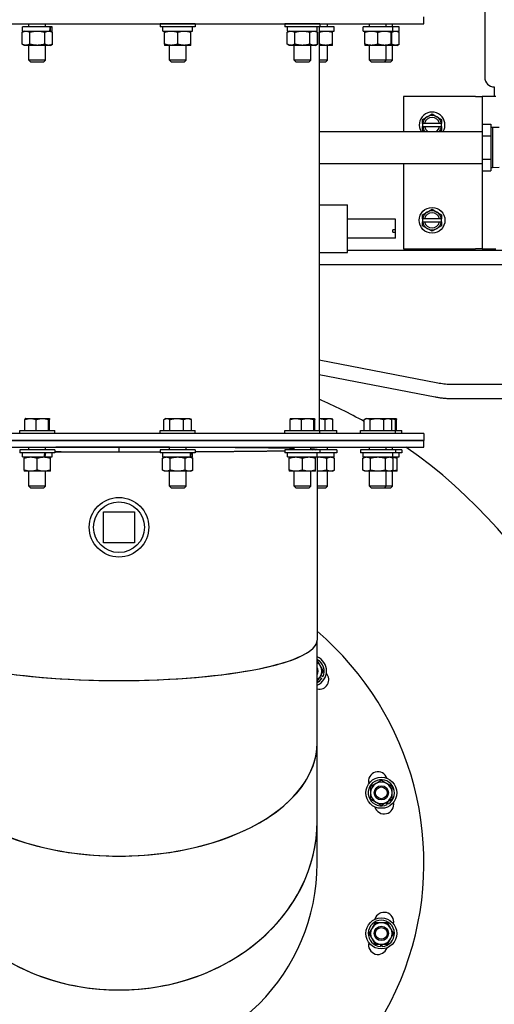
# Model space of a CAD drawing. Header units: inches. Extents: x 24 to 1128, y -94 to 748.
# Tile 99 of 256: x 452 to 465, y 186 to 212. Entities that reach past the tile are written whole.
import ezdxf

# ---------------------------------------------------------------- set-up
doc = ezdxf.new("R2010")
doc.units = ezdxf.units.IN
doc.header["$LTSCALE"] = 32
doc.header["$MEASUREMENT"] = 0
doc.layers.add('Visible (ANSI)', color=7, linetype='Continuous', lineweight=30)

msp = doc.modelspace()

# ---------------------------------------------------------------- linework, layer by layer
at = {"layer": 'Visible (ANSI)'}
for p, q in [((464.54029, 219.19928), (464.54029, 210.29747)), ((462.94385, 211.70447), (462.94385, 211.88377)), ((446.94385, 211.70447), (462.94385, 211.70447)), ((452.45576, 211.51157), (452.40255, 211.48085)), ((452.41026, 211.51157), (452.41026, 211.62057)), ((453.13984, 211.62057), (452.41026, 211.62057)), ((452.41026, 211.51157), (453.13006, 211.51157)), ((452.58101, 211.62057), (452.58101, 211.70447)), ((453.01851, 211.62057), (453.01851, 211.70447)), ((453.13006, 211.51157), (453.14369, 211.51157)), ((453.1523, 211.62057), (453.13984, 211.62057)), ((453.14369, 211.51157), (453.18926, 211.51157)), ((453.14376, 211.51157), (453.19698, 211.48085)), ((453.18926, 211.62057), (453.1523, 211.62057)), ((453.18926, 211.51157), (453.18926, 211.62057)), ((456.02339, 211.70057), (456.02339, 211.62057)), ((456.94539, 211.70057), (456.02339, 211.70057)), ((456.94539, 211.62057), (456.02339, 211.62057)), ((456.09489, 211.51157), (456.09489, 211.62057)), ((456.09489, 211.51157), (456.87365, 211.51157)), ((456.26564, 211.70057), (456.26564, 211.70447)), ((456.70314, 211.70057), (456.70314, 211.70447)), ((456.87389, 211.58884), (456.87389, 211.62057)), ((456.94539, 211.70057), (456.94539, 211.62057)), ((459.29523, 211.70057), (459.29523, 211.62057)), ((460.21723, 211.70057), (459.29523, 211.70057)), ((460.21723, 211.62057), (459.29523, 211.62057)), ((459.41223, 211.51157), (459.35901, 211.48085)), ((459.36673, 211.51157), (459.36673, 211.62057)), ((459.36673, 211.51157), (460.14573, 211.51157)), ((459.53748, 211.70057), (459.53748, 211.70447)), ((459.97498, 211.70057), (459.97498, 211.70447)), ((460.10023, 211.51157), (460.15344, 211.48085)), ((460.14573, 211.51157), (460.14573, 211.62057)), ((460.19385, 211.70447), (460.19385, 211.70057)), ((460.19385, 211.62057), (460.19385, 206.95397)), ((460.19385, 211.51157), (460.58756, 211.51157)), ((460.21723, 211.70057), (460.21723, 211.62057)), ((460.58756, 211.62057), (460.21723, 211.62057)), ((460.41681, 211.62057), (460.41681, 211.70447)), ((460.58756, 211.51157), (460.58756, 211.62057)), ((461.34909, 211.51157), (461.34909, 211.62057)), ((462.12809, 211.62057), (461.34909, 211.62057)), ((461.34909, 211.51157), (462.12809, 211.51157)), ((461.51984, 211.62057), (461.51984, 211.70447)), ((461.95734, 211.62057), (461.95734, 211.70447)), ((462.11907, 211.62057), (462.11907, 211.70447)), ((462.28982, 211.62057), (462.12809, 211.62057)), ((462.12809, 211.51157), (462.12809, 211.62057)), ((462.12809, 211.51157), (462.28982, 211.51157)), ((462.24432, 211.51157), (462.29753, 211.48085)), ((462.28982, 211.51157), (462.28982, 211.62057)), ((452.40255, 211.1673), (452.40255, 211.48085)), ((452.60115, 211.1673), (452.60115, 211.48085)), ((452.99837, 211.1673), (452.99837, 211.48085)), ((453.19698, 211.1673), (453.19698, 211.48085)), ((456.14039, 211.1673), (456.14039, 211.48085)), ((456.48439, 211.1673), (456.48439, 211.48085)), ((456.82839, 211.1673), (456.82839, 211.48085)), ((459.35901, 211.1673), (459.35901, 211.48085)), ((459.55762, 211.1673), (459.55762, 211.48085)), ((459.95484, 211.1673), (459.95484, 211.48085)), ((460.15344, 211.1673), (460.15344, 211.48085)), ((460.19806, 211.1673), (460.19806, 211.48085)), ((460.54206, 211.1673), (460.54206, 211.48085)), ((461.39459, 211.1673), (461.39459, 211.48085)), ((461.73859, 211.1673), (461.73859, 211.48085)), ((462.08259, 211.1673), (462.08259, 211.48085)), ((462.09893, 211.1673), (462.09893, 211.48085)), ((462.29753, 211.1673), (462.29753, 211.48085)), ((452.45576, 211.13657), (452.40255, 211.1673)), ((452.50185, 211.13657), (452.45576, 211.13657)), ((452.79976, 211.13657), (452.50185, 211.13657)), ((452.58101, 210.74807), (452.58101, 211.13657)), ((453.09768, 211.13657), (452.79976, 211.13657)), ((453.01851, 210.74807), (453.01851, 211.13657)), ((453.14376, 211.13657), (453.09768, 211.13657)), ((453.14376, 211.13657), (453.19698, 211.1673)), ((456.31239, 211.13657), (456.14039, 211.13657)), ((456.26564, 210.74807), (456.26564, 211.13657)), ((456.65639, 211.13657), (456.31239, 211.13657)), ((456.82839, 211.13657), (456.65639, 211.13657)), ((456.70314, 210.74807), (456.70314, 211.13657)), ((459.41223, 211.13657), (459.35901, 211.1673)), ((459.45831, 211.13657), (459.41223, 211.13657)), ((459.75623, 211.13657), (459.45831, 211.13657)), ((459.53748, 210.74807), (459.53748, 211.13657)), ((460.05414, 211.13657), (459.75623, 211.13657)), ((459.97498, 210.74807), (459.97498, 211.13657)), ((460.10023, 211.13657), (460.05414, 211.13657)), ((460.10023, 211.13657), (460.15344, 211.1673)), ((460.37006, 211.13657), (460.19385, 211.13657)), ((460.54206, 211.13657), (460.37006, 211.13657)), ((460.41681, 210.74807), (460.41681, 211.13657)), ((461.56659, 211.13657), (461.39459, 211.13657)), ((461.51984, 210.74807), (461.51984, 211.13657)), ((461.91059, 211.13657), (461.56659, 211.13657)), ((462.08259, 211.13657), (461.91059, 211.13657)), ((461.95734, 210.74807), (461.95734, 211.13657)), ((462.19823, 211.13657), (462.08259, 211.13657)), ((462.11907, 210.74807), (462.11907, 211.13657)), ((462.24432, 211.13657), (462.19823, 211.13657)), ((462.24432, 211.13657), (462.29753, 211.1673)), ((452.62483, 210.70557), (452.58101, 210.74807)), ((453.01851, 210.74807), (452.58101, 210.74807)), ((452.9747, 210.70557), (453.01851, 210.74807)), ((456.30946, 210.70557), (456.26564, 210.74807)), ((456.70314, 210.74807), (456.26564, 210.74807)), ((456.65932, 210.70557), (456.70314, 210.74807)), ((459.58129, 210.70557), (459.53748, 210.74807)), ((459.97498, 210.74807), (459.53748, 210.74807)), ((459.93116, 210.70557), (459.97498, 210.74807)), ((460.41681, 210.74807), (460.19385, 210.74807)), ((460.37299, 210.70557), (460.41681, 210.74807)), ((461.56366, 210.70557), (461.51984, 210.74807)), ((461.95734, 210.74807), (461.51984, 210.74807)), ((461.91353, 210.70557), (461.95734, 210.74807)), ((462.11907, 210.74807), (461.95734, 210.74807)), ((462.07525, 210.70557), (462.11907, 210.74807)), ((452.62483, 210.70557), (452.9747, 210.70557)), ((456.30946, 210.70557), (456.65932, 210.70557)), ((459.58129, 210.70557), (459.93116, 210.70557)), ((460.19385, 210.70557), (460.37299, 210.70557)), ((461.56366, 210.70557), (461.91353, 210.70557)), ((461.91353, 210.70557), (462.07525, 210.70557)), ((464.79029, 210.04747), (464.79029, 209.79747)), ((464.29517, 209.79747), (462.40796, 209.79747)), ((462.40796, 209.79747), (462.40796, 208.87372)), ((464.29517, 209.79747), (464.47447, 209.79747)), ((464.47447, 209.79747), (464.47447, 208.87372)), ((464.83307, 209.79747), (464.47447, 209.79747)), ((462.90796, 209.19181), (463.03296, 209.26398)), ((462.90796, 209.08947), (462.90796, 209.19181)), ((463.03296, 209.26398), (463.15796, 209.33615)), ((463.15796, 209.33615), (463.28296, 209.26398)), ((463.28296, 209.26398), (463.40796, 209.19181)), ((463.40796, 209.19181), (463.40796, 209.08947)), ((462.90796, 209.08947), (462.90796, 209.00547)), ((462.90796, 209.08947), (462.91151, 209.08947)), ((462.91151, 209.00547), (462.90796, 209.00547)), ((462.90796, 208.90314), (462.90796, 209.00547)), ((462.96242, 209.08947), (462.91151, 209.08947)), ((462.91151, 209.00547), (462.96242, 209.00547)), ((463.3535, 209.08947), (462.96242, 209.08947)), ((462.96242, 209.00547), (463.3535, 209.00547)), ((463.40441, 209.08947), (463.3535, 209.08947)), ((463.3535, 209.00547), (463.40441, 209.00547)), ((463.40441, 209.08947), (463.40796, 209.08947)), ((463.40796, 209.00547), (463.40441, 209.00547)), ((463.40796, 209.00547), (463.40796, 209.08947)), ((463.40796, 209.00547), (463.40796, 208.90314)), ((464.48129, 209.06572), (464.70129, 209.06572)), ((464.48129, 208.75972), (464.48129, 209.06572)), ((464.70129, 209.06572), (464.70129, 208.92323)), ((464.74511, 208.98414), (464.70129, 208.98414)), ((464.70129, 208.92323), (464.70129, 208.9022)), ((464.91529, 208.97882), (464.74511, 208.98414)), ((464.74511, 208.98414), (464.74511, 207.92331)), ((460.19385, 208.87372), (464.48129, 208.87372)), ((462.9589, 208.87372), (462.90796, 208.90314)), ((463.40796, 208.90314), (463.35701, 208.87372)), ((464.48129, 208.75972), (464.70129, 208.75972)), ((464.48129, 208.14773), (464.48129, 208.75972)), ((464.70129, 208.9022), (464.70129, 208.75972)), ((464.70129, 208.75972), (464.70129, 208.47475)), ((464.70129, 208.47475), (464.70129, 208.4327)), ((464.70129, 208.4327), (464.70129, 208.14773)), ((464.48129, 208.14773), (464.70129, 208.14773)), ((464.48129, 207.84173), (464.48129, 208.14773)), ((464.70129, 208.14773), (464.70129, 208.00524)), ((460.19385, 208.03372), (464.48129, 208.03372)), ((462.40796, 208.03372), (462.40796, 205.79747)), ((464.47447, 208.03372), (464.47447, 205.79747)), ((464.70129, 208.00524), (464.70129, 207.98422)), ((464.70129, 207.98422), (464.70129, 207.84173)), ((464.74511, 207.92331), (464.70129, 207.92331)), ((464.91529, 207.92863), (464.74511, 207.92331)), ((464.48129, 207.84173), (464.70129, 207.84173)), ((460.19385, 206.95397), (460.93985, 206.95397)), ((460.19385, 206.95397), (460.19385, 205.70497)), ((460.93985, 205.70497), (460.93985, 206.95397)), ((462.90796, 206.69181), (463.03296, 206.76398)), ((462.90796, 206.58947), (462.90796, 206.69181)), ((463.03296, 206.76398), (463.15796, 206.83615)), ((463.15796, 206.83615), (463.28296, 206.76398)), ((463.28296, 206.76398), (463.40796, 206.69181)), ((463.40796, 206.69181), (463.40796, 206.58947)), ((462.19385, 206.57947), (460.93985, 206.57947)), ((462.19385, 206.29521), (462.19385, 206.57947)), ((462.90796, 206.58947), (462.90796, 206.50547)), ((462.90796, 206.58947), (462.91151, 206.58947)), ((462.91151, 206.50547), (462.90796, 206.50547)), ((462.90796, 206.40314), (462.90796, 206.50547)), ((463.03296, 206.33097), (462.90796, 206.40314)), ((462.96242, 206.58947), (462.91151, 206.58947)), ((462.91151, 206.50547), (462.96242, 206.50547)), ((463.3535, 206.58947), (462.96242, 206.58947)), ((462.96242, 206.50547), (463.3535, 206.50547)), ((463.40796, 206.40314), (463.28296, 206.33097)), ((463.40441, 206.58947), (463.3535, 206.58947)), ((463.3535, 206.50547), (463.40441, 206.50547)), ((463.40441, 206.58947), (463.40796, 206.58947)), ((463.40796, 206.50547), (463.40441, 206.50547)), ((463.40796, 206.50547), (463.40796, 206.58947)), ((463.40796, 206.50547), (463.40796, 206.40314)), ((462.19385, 206.07947), (460.93985, 206.07947)), ((462.19385, 206.29521), (462.13135, 206.29521)), ((462.13135, 206.23509), (462.13135, 206.29521)), ((462.13135, 206.23509), (462.19385, 206.23509)), ((462.19385, 206.23509), (462.19385, 206.29521)), ((462.19385, 206.07947), (462.19385, 206.23509)), ((463.15796, 206.2588), (463.03296, 206.33097)), ((463.28296, 206.33097), (463.15796, 206.2588)), ((460.19385, 205.70497), (460.19385, 201.03447)), ((460.19385, 205.70497), (460.93985, 205.70497)), ((460.93985, 205.7646), (479.81661, 205.76284)), ((462.40796, 205.79747), (464.29517, 205.79747)), ((464.47447, 205.79747), (464.29517, 205.79747)), ((464.47447, 205.79747), (464.83307, 205.79747)), ((460.19385, 205.38967), (479.81658, 205.38784)), ((463.30681, 202.2778), (460.19385, 202.87766)), ((463.23586, 201.90958), (460.19385, 202.49576)), ((482.3653, 202.239), (463.73009, 202.239)), ((482.3653, 201.864), (463.73009, 201.864)), ((452.47433, 201.03447), (452.47433, 201.32256)), ((452.48726, 201.35047), (452.48634, 201.34994)), ((452.48726, 201.35047), (452.62319, 201.35047)), ((452.62319, 201.35047), (452.93477, 201.35047)), ((452.77205, 201.03447), (452.77205, 201.32256)), ((452.93477, 201.35047), (453.11134, 201.35047)), ((453.09748, 201.03447), (453.09748, 201.32256)), ((453.11134, 201.35047), (453.11226, 201.35047)), ((453.11226, 201.35047), (453.11319, 201.34994)), ((453.1252, 201.03447), (453.1252, 201.32256)), ((456.12461, 201.03447), (456.12461, 201.32256)), ((456.17189, 201.35047), (456.13789, 201.33084)), ((456.17189, 201.35047), (456.20255, 201.35047)), ((456.20255, 201.35047), (456.46039, 201.35047)), ((456.2805, 201.03447), (456.2805, 201.32256)), ((456.46039, 201.35047), (456.74222, 201.35047)), ((456.64027, 201.03447), (456.64027, 201.32256)), ((456.74222, 201.35047), (456.79689, 201.35047)), ((456.79689, 201.35047), (456.83089, 201.33084)), ((456.84417, 201.03447), (456.84417, 201.32256)), ((459.43079, 201.03447), (459.43079, 201.32256)), ((459.44373, 201.35047), (459.4428, 201.34994)), ((459.44373, 201.35047), (459.57965, 201.35047)), ((459.57965, 201.35047), (459.89123, 201.35047)), ((459.72851, 201.03447), (459.72851, 201.32256)), ((459.89123, 201.35047), (460.0678, 201.35047)), ((460.05395, 201.03447), (460.05395, 201.32256)), ((460.0678, 201.35047), (460.06873, 201.35047)), ((460.06873, 201.35047), (460.06965, 201.34994)), ((460.08166, 201.03447), (460.08166, 201.32256)), ((460.19385, 201.35047), (460.45589, 201.35047)), ((460.35395, 201.03447), (460.35395, 201.32256)), ((460.45589, 201.35047), (460.51056, 201.35047)), ((460.51056, 201.35047), (460.54456, 201.33084)), ((460.55784, 201.03447), (460.55784, 201.32256)), ((461.37882, 201.03447), (461.37882, 201.32256)), ((461.42609, 201.35047), (461.39209, 201.33084)), ((461.42609, 201.35047), (461.45676, 201.35047)), ((461.45676, 201.35047), (461.71459, 201.35047)), ((461.5347, 201.03447), (461.5347, 201.32256)), ((461.71459, 201.35047), (461.99643, 201.35047)), ((461.89448, 201.03447), (461.89448, 201.32256)), ((461.99643, 201.35047), (462.05109, 201.35047)), ((462.05109, 201.35047), (462.21189, 201.35047)), ((462.05109, 201.35047), (462.0851, 201.33084)), ((462.09837, 201.03447), (462.09837, 201.32256)), ((462.19804, 201.03447), (462.19804, 201.32256)), ((462.21189, 201.35047), (462.21282, 201.35047)), ((462.21282, 201.35047), (462.21374, 201.34994)), ((462.22575, 201.03447), (462.22575, 201.32256)), ((462.94385, 200.95447), (447.54653, 200.95447)), ((452.33876, 200.95447), (452.33876, 201.03447)), ((452.33876, 201.03447), (453.26076, 201.03447)), ((453.26076, 200.95447), (453.26076, 201.03447)), ((456.02339, 200.95447), (456.02339, 201.03447)), ((456.02339, 201.03447), (456.94539, 201.03447)), ((456.94539, 200.95447), (456.94539, 201.03447)), ((459.29523, 200.95447), (459.29523, 201.03447)), ((459.29523, 201.03447), (460.21723, 201.03447)), ((460.21723, 201.03447), (460.65906, 201.03447)), ((460.21723, 200.95447), (460.21723, 201.03447)), ((460.65906, 200.95447), (460.65906, 201.03447)), ((461.27759, 200.95447), (461.27759, 201.03447)), ((461.27759, 201.03447), (462.19959, 201.03447)), ((462.19959, 201.03447), (462.36132, 201.03447)), ((462.19959, 200.95447), (462.19959, 201.03447)), ((462.36132, 200.95447), (462.36132, 201.03447)), ((462.94385, 200.95447), (462.94385, 200.77517)), ((462.94385, 200.77517), (446.94385, 200.77517)), ((446.94385, 200.77517), (462.94385, 200.77517)), ((462.94385, 200.59587), (462.94385, 200.77517)), ((446.94385, 200.59587), (462.94385, 200.59587)), ((452.33876, 200.52947), (452.33876, 200.44947)), ((453.26076, 200.52947), (452.33876, 200.52947)), ((453.26076, 200.44947), (452.33876, 200.44947)), ((452.41026, 200.34047), (452.41026, 200.44947)), ((452.58101, 200.52947), (452.58101, 200.59587)), ((453.01851, 200.52947), (453.01851, 200.59587)), ((453.18926, 200.34047), (453.18926, 200.44947)), ((453.26076, 200.52947), (453.26076, 200.44947)), ((454.93885, 200.59587), (454.93885, 200.59574)), ((454.93885, 200.59574), (454.93885, 200.47713)), ((454.94885, 200.59574), (454.94885, 200.59587)), ((454.94885, 200.47713), (454.94885, 200.59574)), ((456.02339, 200.52947), (456.02339, 200.44947)), ((456.94539, 200.52947), (456.02339, 200.52947)), ((456.94539, 200.44947), (456.02339, 200.44947)), ((456.09489, 200.34047), (456.09489, 200.44947)), ((456.26564, 200.52947), (456.26564, 200.59587)), ((456.70314, 200.52947), (456.70314, 200.59587)), ((456.87389, 200.34047), (456.87389, 200.44947)), ((456.94539, 200.52947), (456.94539, 200.44947)), ((459.29523, 200.52947), (459.29523, 200.44947)), ((460.21723, 200.52947), (459.29523, 200.52947)), ((460.21723, 200.44947), (459.29523, 200.44947)), ((459.36673, 200.34047), (459.36673, 200.44947)), ((459.53748, 200.52947), (459.53748, 200.59587)), ((459.97498, 200.52947), (459.97498, 200.59587)), ((459.97931, 200.55144), (459.97931, 200.59587)), ((460.14355, 200.53644), (460.14355, 200.52947)), ((460.14573, 200.41774), (460.14573, 200.44947)), ((460.65906, 200.52947), (460.21723, 200.52947)), ((460.21723, 200.52947), (460.21723, 200.44947)), ((460.65906, 200.44947), (460.21723, 200.44947)), ((460.41681, 200.52947), (460.41681, 200.59587)), ((460.58756, 200.34047), (460.58756, 200.44947)), ((460.65906, 200.52947), (460.65906, 200.44947)), ((461.27759, 200.52947), (461.27759, 200.44947)), ((462.19959, 200.52947), (461.27759, 200.52947)), ((462.19959, 200.44947), (461.27759, 200.44947)), ((461.34909, 200.34047), (461.34909, 200.44947)), ((461.51984, 200.52947), (461.51984, 200.59587)), ((461.95734, 200.52947), (461.95734, 200.59587)), ((462.11907, 200.52947), (462.11907, 200.59587)), ((462.12809, 200.34047), (462.12809, 200.44947)), ((462.36132, 200.52947), (462.19959, 200.52947)), ((462.19959, 200.52947), (462.19959, 200.44947)), ((462.36132, 200.44947), (462.19959, 200.44947)), ((462.28982, 200.34047), (462.28982, 200.44947)), ((462.36132, 200.52947), (462.36132, 200.44947)), ((452.41026, 200.34047), (452.98259, 200.34047)), ((452.45576, 199.9962), (452.45576, 200.30975)), ((452.79976, 199.9962), (452.79976, 200.30975)), ((452.98259, 200.34047), (452.98343, 200.34047)), ((452.98343, 200.34047), (453.00619, 200.34047)), ((453.00619, 200.34047), (453.18926, 200.34047)), ((453.14376, 199.9962), (453.14376, 200.30975)), ((456.14039, 200.34047), (456.08717, 200.30975)), ((456.08717, 199.9962), (456.08717, 200.30975)), ((456.09489, 200.34047), (456.81469, 200.34047)), ((456.28578, 199.9962), (456.28578, 200.30975)), ((456.683, 199.9962), (456.683, 200.30975)), ((456.81469, 200.34047), (456.82831, 200.34047)), ((456.82831, 200.34047), (456.87389, 200.34047)), ((456.82839, 200.34047), (456.8816, 200.30975)), ((456.8816, 199.9962), (456.8816, 200.30975)), ((459.36673, 200.34047), (460.14549, 200.34047)), ((459.41223, 199.9962), (459.41223, 200.30975)), ((459.75623, 199.9962), (459.75623, 200.30975)), ((460.10023, 199.9962), (460.10023, 200.30975)), ((460.14355, 200.34047), (460.14355, 195.53977)), ((460.14549, 200.34047), (460.58756, 200.34047)), ((460.39667, 199.9962), (460.39667, 200.30975)), ((460.54206, 200.34047), (460.59528, 200.30975)), ((460.59528, 199.9962), (460.59528, 200.30975)), ((461.39459, 200.34047), (461.34138, 200.30975)), ((461.34138, 199.9962), (461.34138, 200.30975)), ((461.34909, 200.34047), (462.12809, 200.34047)), ((461.53999, 199.9962), (461.53999, 200.30975)), ((461.9372, 199.9962), (461.9372, 200.30975)), ((462.08259, 200.34047), (462.13581, 200.30975)), ((462.12809, 200.34047), (462.28982, 200.34047)), ((462.13581, 199.9962), (462.13581, 200.30975)), ((462.24432, 199.9962), (462.24432, 200.30975)), ((452.62776, 199.96547), (452.45576, 199.96547)), ((452.58101, 199.57697), (452.58101, 199.96547)), ((452.97176, 199.96547), (452.62776, 199.96547)), ((453.14376, 199.96547), (452.97176, 199.96547)), ((453.01851, 199.57697), (453.01851, 199.96547)), ((456.14039, 199.96547), (456.08717, 199.9962)), ((456.18647, 199.96547), (456.14039, 199.96547)), ((456.48439, 199.96547), (456.18647, 199.96547)), ((456.26564, 199.57697), (456.26564, 199.96547)), ((456.7823, 199.96547), (456.48439, 199.96547)), ((456.70314, 199.57697), (456.70314, 199.96547)), ((456.82839, 199.96547), (456.7823, 199.96547)), ((456.82839, 199.96547), (456.8816, 199.9962)), ((459.58423, 199.96547), (459.41223, 199.96547)), ((459.53748, 199.57697), (459.53748, 199.96547)), ((459.92823, 199.96547), (459.58423, 199.96547)), ((460.10023, 199.96547), (459.92823, 199.96547)), ((459.97498, 199.57697), (459.97498, 199.96547)), ((460.19806, 199.96547), (460.14355, 199.96547)), ((460.49597, 199.96547), (460.19806, 199.96547)), ((460.41681, 199.57697), (460.41681, 199.96547)), ((460.54206, 199.96547), (460.49597, 199.96547)), ((460.54206, 199.96547), (460.59528, 199.9962)), ((461.39459, 199.96547), (461.34138, 199.9962)), ((461.44068, 199.96547), (461.39459, 199.96547)), ((461.73859, 199.96547), (461.44068, 199.96547)), ((461.51984, 199.57697), (461.51984, 199.96547)), ((462.03651, 199.96547), (461.73859, 199.96547)), ((461.95734, 199.57697), (461.95734, 199.96547)), ((462.08259, 199.96547), (462.03651, 199.96547)), ((462.08259, 199.96547), (462.13581, 199.9962)), ((462.24432, 199.96547), (462.08259, 199.96547)), ((462.11907, 199.57697), (462.11907, 199.96547)), ((452.62483, 199.53447), (452.58101, 199.57697)), ((453.01851, 199.57697), (452.58101, 199.57697)), ((452.62483, 199.53447), (452.9747, 199.53447)), ((452.9747, 199.53447), (453.01851, 199.57697)), ((456.30946, 199.53447), (456.26564, 199.57697)), ((456.70314, 199.57697), (456.26564, 199.57697)), ((456.30946, 199.53447), (456.65932, 199.53447)), ((456.65932, 199.53447), (456.70314, 199.57697)), ((459.58129, 199.53447), (459.53748, 199.57697)), ((459.97498, 199.57697), (459.53748, 199.57697)), ((459.58129, 199.53447), (459.93116, 199.53447)), ((459.93116, 199.53447), (459.97498, 199.57697)), ((460.41681, 199.57697), (460.14355, 199.57697)), ((460.14355, 199.53447), (460.37299, 199.53447)), ((460.37299, 199.53447), (460.41681, 199.57697)), ((461.56366, 199.53447), (461.51984, 199.57697)), ((461.95734, 199.57697), (461.51984, 199.57697)), ((461.56366, 199.53447), (461.91353, 199.53447)), ((461.91353, 199.53447), (461.95734, 199.57697)), ((461.91353, 199.53447), (462.07525, 199.53447)), ((462.11907, 199.57697), (461.95734, 199.57697)), ((462.07525, 199.53447), (462.11907, 199.57697)), ((454.53882, 198.09291), (454.53889, 198.90291)), ((454.53889, 198.90291), (455.34889, 198.90284)), ((455.34889, 198.90284), (455.34882, 198.09284)), ((455.34882, 198.09284), (454.53882, 198.09291)), ((460.14355, 192.84236), (460.14355, 195.53856)), ((460.21428, 194.56534), (460.26774, 194.53447)), ((460.29074, 194.57431), (460.23728, 194.60518)), ((460.14355, 190.78579), (460.14355, 192.84236)), ((461.94691, 191.27667), (461.97777, 191.22321)), ((462.01761, 191.24621), (461.98674, 191.29967)), ((460.14355, 189.68196), (460.14355, 190.78579)), ((461.80308, 187.56229), (461.80308, 187.50056)), ((461.84908, 187.50056), (461.84908, 187.56229))]:
    msp.add_line(p, q, dxfattribs=at)
for centre, radius in [((463.15796, 206.54747), 0.338), ((454.94385, 198.49787), 0.78125), ((454.94385, 198.49787), 0.66504), ((461.82608, 191.53196), 0.4065), ((461.82608, 191.53196), 0.1875), ((461.82608, 191.53196), 0.15367), ((461.82608, 187.84379), 0.4065), ((461.82608, 187.84379), 0.1875), ((461.82608, 187.84379), 0.15367)]:
    msp.add_circle(centre, radius, dxfattribs=at)
for centre, radius, start, end in [((464.79029, 210.29747), 0.25, 180, 270), ((463.15796, 209.04747), 0.338, 329.065806, 210.934194), ((463.15796, 209.04747), 0.25, 120, 170.328445), ((463.15796, 209.04747), 0.2, 12.122352, 167.877648), ((463.15796, 209.04747), 0.25, 60, 120), ((463.15796, 209.04747), 0.25, 9.671555, 60), ((463.15796, 209.04747), 0.25, 189.671555, 224.027217), ((463.15796, 209.04747), 0.2, 192.122352, 240.313705), ((463.15796, 209.04747), 0.2, 299.686295, 347.877648), ((463.15796, 209.04747), 0.25, 315.972783, 350.328445), ((463.15796, 206.54747), 0.25, 120, 170.328445), ((463.15796, 206.54747), 0.2, 12.122352, 167.877648), ((463.15796, 206.54747), 0.25, 60, 120), ((463.15796, 206.54747), 0.25, 9.671555, 60), ((463.15796, 206.54747), 0.25, 189.671555, 240), ((463.15796, 206.54747), 0.2, 192.122352, 347.877648), ((463.15796, 206.54747), 0.25, 300, 350.328445), ((463.15796, 206.54747), 0.25, 240, 300), ((454.94385, 189.68787), 13.25, 60.944438, 66.657516), ((454.94385, 189.68787), 13.25, 60.944438, 66.657516), ((454.94385, 189.68787), 13.25, 0, 55.410991), ((454.94385, 189.68787), 13.25, 359.999984, 55.410963), ((454.94385, 189.68787), 8, 130.538775, 49.461225), ((459.98199, 194.72601), 0.4065, 293.418979, 66.581021), ((459.98199, 194.72601), 0.344, 333.833682, 61.987556), ((459.98199, 194.72601), 0.2815, 30, 54.974548), ((459.98199, 194.72601), 0.1875, 329.505248, 30.494752), ((459.98199, 194.72601), 0.2815, 330, 30), ((460.19806, 194.50024), 0.25, 257.406603, 41.878083), ((459.98199, 194.72601), 0.2815, 305.025452, 330), ((459.98199, 194.72601), 0.344, 298.012444, 326.166318), ((461.82608, 191.53196), 0.344, 303.833682, 296.166318), ((461.73859, 191.83196), 0.25, 18.121917, 194.391257), ((461.82608, 191.53196), 0.2815, 120, 180), ((461.82608, 191.53196), 0.2815, 60, 120), ((461.82608, 191.53196), 0.2815, 0, 60), ((461.82608, 191.53196), 0.2815, 180, 240), ((461.82608, 191.53196), 0.2815, 300, 0), ((461.90032, 191.2284), 0.25, 195.608743, 11.878083), ((461.82608, 191.53196), 0.2815, 240, 300), ((461.90032, 188.14734), 0.25, 348.121917, 164.391257), ((461.82608, 187.84379), 0.344, 273.833682, 266.166318), ((461.82608, 187.84379), 0.2815, 90, 150), ((461.82608, 187.84379), 0.2815, 30, 90), ((461.82608, 187.84379), 0.2815, 150, 210), ((461.82608, 187.84379), 0.2815, 330, 30), ((461.73859, 187.54378), 0.25, 165.608743, 341.878083), ((461.82608, 187.84379), 0.2815, 210, 270), ((461.82608, 187.84379), 0.2815, 270, 330)]:
    msp.add_arc(centre, radius, start, end, dxfattribs=at)
for centre, major_axis, ratio, start_param, end_param in [((452.79976, 211.58884), (-0.19934, -2.20876), 0.15149819, 1.54948052, 1.59883254), ((452.79976, 211.4343), (-0.19934, -2.20876), 0.15149819, 1.61945628, 1.66889379), ((456.48439, 211.58884), (0, -2.20896), 0.17632698, 1.53580844, 1.57079633), ((454.94385, 200.53644), (-5.1997, 0), 0.01157116, 5.18410858, 6.03117505), ((454.94385, 200.53644), (-5.125, 0), 0.01157116, 5.19155828, 6.09598069), ((452.79976, 200.41774), (-0.33987, -2.20877), 0.08613948, 1.54906214, 1.59841417), ((452.79976, 200.2632), (-0.33987, -2.20877), 0.08613948, 1.61903791, 1.66847542), ((454.94385, 200.53644), (-5.1997, 0), 0.01157116, 4.86845652, 5.09169864), ((454.94385, 200.53644), (-5.125, 0), 0.01157116, 4.71336459, 5.09751544), ((454.94385, 200.53644), (5.125, 0), 0.01157116, 4.37777134, 4.92461913), ((454.94385, 200.53644), (5.1997, 0), 0.01157116, 4.38276205, 4.9215246), ((454.94385, 200.53644), (-5.125, 0), 0.01157116, 4.4515318, 4.71141337), ((454.94385, 200.53644), (-5.1997, 0), 0.01157116, 4.45536476, 4.55632144), ((454.94385, 200.53644), (-5.1997, 0), 0.01157116, 3.62923525, 4.36723335), ((454.94385, 200.53644), (-5.125, 0), 0.01157116, 3.60099755, 4.36198775), ((456.48439, 200.41774), (-0.19934, -2.20876), 0.15149819, 1.54948052, 1.59883254), ((456.48439, 200.2632), (-0.19934, -2.20876), 0.15149819, 1.61945628, 1.66889379), ((454.94385, 200.53644), (5.125, 0), 0.01157116, 5.11361032, 5.72657016), ((454.94385, 200.53644), (5.1997, 0), 0.01157116, 5.10752351, 5.70389366), ((454.94385, 200.53644), (5.1997, 0), 0.01157116, 6.1671682, 6.53851797), ((454.94385, 200.53644), (5.125, 0), 0.01157116, 6.16546938, 6.47488199), ((459.75623, 200.41774), (0, -2.20896), 0.17632698, 1.53580844, 1.57079633), ((454.94385, 195.53856), (5.1997, 0), 0.20468631, 3.14102482, 6.28375314), ((454.94385, 195.53977), (-5.1997, 0), 0.20445399, 0, 3.14159265), ((454.94385, 192.84236), (5.1997, 0), 0.5713478, 3.14159265, 6.28318531), ((454.94385, 192.84236), (-5.1997, 0), 0.5713478, 0, 3.14159265), ((454.94385, 190.78579), (5.1997, 0), 0.85102428, 3.14159265, 6.28318531), ((454.94385, 190.78579), (-5.1997, 0), 0.85102428, 0, 3.14159265), ((454.94385, 189.68196), (0, -5.20561), 0.99886497, 4.71238898, 7.85398163)]:
    msp.add_ellipse(centre, major_axis=major_axis, ratio=ratio, start_param=start_param, end_param=end_param, dxfattribs=at)
for points, weights in [([(452.40255, 211.48085), (452.45576, 211.51157), (452.50185, 211.51157)], [1, 1.0379548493, 1]), ([(452.50185, 211.51157), (452.54794, 211.51157), (452.60115, 211.48085)], [1, 1.0379548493, 1]), ([(452.60115, 211.48085), (452.70759, 211.51157), (452.79976, 211.51157)], [1, 1.0379548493, 1]), ([(452.79976, 211.51157), (452.89194, 211.51157), (452.99837, 211.48085)], [1, 1.0379548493, 1]), ([(452.99837, 211.48085), (453.05159, 211.51157), (453.09768, 211.51157)], [1, 1.0379548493, 1]), ([(453.09768, 211.51157), (453.14376, 211.51157), (453.19698, 211.48085)], [1, 1.0379548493, 1]), ([(456.14039, 211.51157), (456.14039, 211.51157), (456.14039, 211.48085)], [1, 1.0379548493, 1]), ([(456.14039, 211.48085), (456.23256, 211.51157), (456.31239, 211.51157)], [1, 1.0379548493, 1]), ([(456.31239, 211.51157), (456.39221, 211.51157), (456.48439, 211.48085)], [1, 1.0379548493, 1]), ([(456.48439, 211.48085), (456.57656, 211.51157), (456.65639, 211.51157)], [1, 1.0379548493, 1]), ([(456.65639, 211.51157), (456.73621, 211.51157), (456.82839, 211.48085)], [1, 1.0379548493, 1]), ([(456.82839, 211.48085), (456.82839, 211.51157), (456.82839, 211.51157)], [1, 1.0379548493, 1]), ([(459.35901, 211.48085), (459.41223, 211.51157), (459.45831, 211.51157)], [1, 1.0379548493, 1]), ([(459.45831, 211.51157), (459.5044, 211.51157), (459.55762, 211.48085)], [1, 1.0379548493, 1]), ([(459.55762, 211.48085), (459.66405, 211.51157), (459.75623, 211.51157)], [1, 1.0379548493, 1]), ([(459.75623, 211.51157), (459.8484, 211.51157), (459.95484, 211.48085)], [1, 1.0379548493, 1]), ([(459.95484, 211.48085), (460.00805, 211.51157), (460.05414, 211.51157)], [1, 1.0379548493, 1]), ([(460.05414, 211.51157), (460.10023, 211.51157), (460.15344, 211.48085)], [1, 1.0379548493, 1]), ([(460.19806, 211.48085), (460.29024, 211.51157), (460.37006, 211.51157)], [1, 1.0379548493, 1]), ([(460.37006, 211.51157), (460.44989, 211.51157), (460.54206, 211.48085)], [1, 1.0379548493, 1]), ([(460.54206, 211.48085), (460.54206, 211.51157), (460.54206, 211.51157)], [1, 1.0379548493, 1]), ([(461.39459, 211.51157), (461.39459, 211.51157), (461.39459, 211.48085)], [1, 1.0379548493, 1]), ([(461.39459, 211.48085), (461.48677, 211.51157), (461.56659, 211.51157)], [1, 1.0379548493, 1]), ([(461.56659, 211.51157), (461.64642, 211.51157), (461.73859, 211.48085)], [1, 1.0379548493, 1]), ([(461.73859, 211.48085), (461.83077, 211.51157), (461.91059, 211.51157)], [1, 1.0379548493, 1]), ([(461.91059, 211.51157), (461.99042, 211.51157), (462.08259, 211.48085)], [1, 1.0379548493, 1]), ([(462.08259, 211.48085), (462.08259, 211.51157), (462.08259, 211.51157)], [1, 1.0379548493, 1]), ([(462.09893, 211.48085), (462.15214, 211.51157), (462.19823, 211.51157)], [1, 1.0379548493, 1]), ([(462.19823, 211.51157), (462.24432, 211.51157), (462.29753, 211.48085)], [1, 1.0379548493, 1]), ([(460.19385, 211.48224), (460.19595, 211.48155), (460.19806, 211.48085)], [1.00163873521, 1.00083786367, 1]), ([(462.08259, 211.48541), (462.09068, 211.48323), (462.09893, 211.48085)], [1.00525792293, 1.00284172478, 1]), ([(452.50185, 211.13657), (452.45576, 211.13657), (452.40255, 211.1673)], [1, 1.0379548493, 1]), ([(452.60115, 211.1673), (452.54794, 211.13657), (452.50185, 211.13657)], [1, 1.0379548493, 1]), ([(452.79976, 211.13657), (452.70759, 211.13657), (452.60115, 211.1673)], [1, 1.0379548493, 1]), ([(452.99837, 211.1673), (452.89194, 211.13657), (452.79976, 211.13657)], [1, 1.0379548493, 1]), ([(453.09768, 211.13657), (453.05159, 211.13657), (452.99837, 211.1673)], [1, 1.0379548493, 1]), ([(453.19698, 211.1673), (453.14376, 211.13657), (453.09768, 211.13657)], [1, 1.0379548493, 1]), ([(456.14039, 211.1673), (456.14039, 211.13657), (456.14039, 211.13657)], [1, 1.0379548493, 1]), ([(456.31239, 211.13657), (456.23256, 211.13657), (456.14039, 211.1673)], [1, 1.0379548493, 1]), ([(456.48439, 211.1673), (456.39221, 211.13657), (456.31239, 211.13657)], [1, 1.0379548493, 1]), ([(456.65639, 211.13657), (456.57656, 211.13657), (456.48439, 211.1673)], [1, 1.0379548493, 1]), ([(456.82839, 211.1673), (456.73621, 211.13657), (456.65639, 211.13657)], [1, 1.0379548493, 1]), ([(456.82839, 211.13657), (456.82839, 211.13657), (456.82839, 211.1673)], [1, 1.0379548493, 1]), ([(459.45831, 211.13657), (459.41223, 211.13657), (459.35901, 211.1673)], [1, 1.0379548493, 1]), ([(459.55762, 211.1673), (459.5044, 211.13657), (459.45831, 211.13657)], [1, 1.0379548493, 1]), ([(459.75623, 211.13657), (459.66405, 211.13657), (459.55762, 211.1673)], [1, 1.0379548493, 1]), ([(459.95484, 211.1673), (459.8484, 211.13657), (459.75623, 211.13657)], [1, 1.0379548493, 1]), ([(460.05414, 211.13657), (460.00805, 211.13657), (459.95484, 211.1673)], [1, 1.0379548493, 1]), ([(460.15344, 211.1673), (460.10023, 211.13657), (460.05414, 211.13657)], [1, 1.0379548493, 1]), ([(460.19806, 211.1673), (460.19595, 211.16659), (460.19385, 211.16591)], [1, 1.00083786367, 1.00163873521]), ([(460.37006, 211.13657), (460.29024, 211.13657), (460.19806, 211.1673)], [1, 1.0379548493, 1]), ([(460.54206, 211.1673), (460.44989, 211.13657), (460.37006, 211.13657)], [1, 1.0379548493, 1]), ([(460.54206, 211.13657), (460.54206, 211.13657), (460.54206, 211.1673)], [1, 1.0379548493, 1]), ([(461.39459, 211.1673), (461.39459, 211.13657), (461.39459, 211.13657)], [1, 1.0379548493, 1]), ([(461.56659, 211.13657), (461.48677, 211.13657), (461.39459, 211.1673)], [1, 1.0379548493, 1]), ([(461.73859, 211.1673), (461.64642, 211.13657), (461.56659, 211.13657)], [1, 1.0379548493, 1]), ([(461.91059, 211.13657), (461.83077, 211.13657), (461.73859, 211.1673)], [1, 1.0379548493, 1]), ([(462.08259, 211.1673), (461.99042, 211.13657), (461.91059, 211.13657)], [1, 1.0379548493, 1]), ([(462.09893, 211.1673), (462.09068, 211.16491), (462.08259, 211.16273)], [1, 1.00284172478, 1.00525792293]), ([(462.08259, 211.13657), (462.08259, 211.13657), (462.08259, 211.1673)], [1, 1.0379548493, 1]), ([(462.19823, 211.13657), (462.15214, 211.13657), (462.09893, 211.1673)], [1, 1.0379548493, 1]), ([(462.29753, 211.1673), (462.24432, 211.13657), (462.19823, 211.13657)], [1, 1.0379548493, 1]), ([(452.47433, 201.32256), (452.5541, 201.35047), (452.62319, 201.35047)], [1, 1.0379548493, 1]), ([(452.48634, 201.34994), (452.48076, 201.34671), (452.47433, 201.32256)], [1.0090856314, 1.03267854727, 1]), ([(452.62319, 201.35047), (452.69227, 201.35047), (452.77205, 201.32256)], [1, 1.0379548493, 1]), ([(452.77205, 201.32256), (452.85925, 201.35047), (452.93477, 201.35047)], [1, 1.0379548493, 1]), ([(452.93477, 201.35047), (453.01028, 201.35047), (453.09748, 201.32256)], [1, 1.0379548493, 1]), ([(453.09748, 201.32256), (453.10491, 201.35047), (453.11134, 201.35047)], [1, 1.0379548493, 1]), ([(453.11134, 201.35047), (453.11777, 201.35047), (453.1252, 201.32256)], [1, 1.0379548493, 1]), ([(456.12461, 201.32256), (456.16638, 201.35047), (456.20255, 201.35047)], [1, 1.0379548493, 1]), ([(456.20255, 201.35047), (456.23873, 201.35047), (456.2805, 201.32256)], [1, 1.0379548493, 1]), ([(456.2805, 201.32256), (456.3769, 201.35047), (456.46039, 201.35047)], [1, 1.0379548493, 1]), ([(456.46039, 201.35047), (456.54387, 201.35047), (456.64027, 201.32256)], [1, 1.0379548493, 1]), ([(456.64027, 201.32256), (456.69491, 201.35047), (456.74222, 201.35047)], [1, 1.0379548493, 1]), ([(456.74222, 201.35047), (456.78953, 201.35047), (456.84417, 201.32256)], [1, 1.0379548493, 1]), ([(456.84417, 201.32256), (456.83739, 201.32709), (456.83089, 201.33084)], [1, 1.00596428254, 1.01005409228]), ([(459.43079, 201.32256), (459.51057, 201.35047), (459.57965, 201.35047)], [1, 1.0379548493, 1]), ([(459.4428, 201.34994), (459.43722, 201.34671), (459.43079, 201.32256)], [1.0090856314, 1.03267854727, 1]), ([(459.57965, 201.35047), (459.64874, 201.35047), (459.72851, 201.32256)], [1, 1.0379548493, 1]), ([(459.72851, 201.32256), (459.81571, 201.35047), (459.89123, 201.35047)], [1, 1.0379548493, 1]), ([(459.89123, 201.35047), (459.96675, 201.35047), (460.05395, 201.32256)], [1, 1.0379548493, 1]), ([(460.05395, 201.32256), (460.06137, 201.35047), (460.0678, 201.35047)], [1, 1.0379548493, 1]), ([(460.0678, 201.35047), (460.07423, 201.35047), (460.08166, 201.32256)], [1, 1.0379548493, 1]), ([(460.19385, 201.35011), (460.26823, 201.34738), (460.35395, 201.32256)], [1.00770193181, 1.03360547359, 1]), ([(460.35395, 201.32256), (460.40858, 201.35047), (460.45589, 201.35047)], [1, 1.0379548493, 1]), ([(460.45589, 201.35047), (460.50321, 201.35047), (460.55784, 201.32256)], [1, 1.0379548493, 1]), ([(460.55784, 201.32256), (460.55107, 201.32709), (460.54456, 201.33084)], [1, 1.00596428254, 1.01005409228]), ([(461.37882, 201.32256), (461.42059, 201.35047), (461.45676, 201.35047)], [1, 1.0379548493, 1]), ([(461.45676, 201.35047), (461.49293, 201.35047), (461.5347, 201.32256)], [1, 1.0379548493, 1]), ([(461.5347, 201.32256), (461.63111, 201.35047), (461.71459, 201.35047)], [1, 1.0379548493, 1]), ([(461.71459, 201.35047), (461.79808, 201.35047), (461.89448, 201.32256)], [1, 1.0379548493, 1]), ([(461.89448, 201.32256), (461.94911, 201.35047), (461.99643, 201.35047)], [1, 1.0379548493, 1]), ([(461.99643, 201.35047), (462.04374, 201.35047), (462.09837, 201.32256)], [1, 1.0379548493, 1]), ([(462.05162, 201.35017), (462.11963, 201.34766), (462.19804, 201.32256)], [1.00709039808, 1.03399691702, 1]), ([(462.09837, 201.32256), (462.0916, 201.32709), (462.0851, 201.33084)], [1, 1.00596428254, 1.01005409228]), ([(462.19804, 201.32256), (462.20546, 201.35047), (462.21189, 201.35047)], [1, 1.0379548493, 1]), ([(462.21189, 201.35047), (462.21833, 201.35047), (462.22575, 201.32256)], [1, 1.0379548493, 1]), ([(452.45576, 200.34047), (452.45576, 200.34047), (452.45576, 200.30975)], [1, 1.0379548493, 1]), ([(452.45576, 200.30975), (452.54794, 200.34047), (452.62776, 200.34047)], [1, 1.0379548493, 1]), ([(452.62776, 200.34047), (452.70759, 200.34047), (452.79976, 200.30975)], [1, 1.0379548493, 1]), ([(452.79976, 200.30975), (452.89194, 200.34047), (452.97176, 200.34047)], [1, 1.0379548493, 1]), ([(452.97176, 200.34047), (453.05159, 200.34047), (453.14376, 200.30975)], [1, 1.0379548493, 1]), ([(453.14376, 200.30975), (453.14376, 200.34047), (453.14376, 200.34047)], [1, 1.0379548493, 1]), ([(456.08717, 200.30975), (456.14039, 200.34047), (456.18647, 200.34047)], [1, 1.0379548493, 1]), ([(456.18647, 200.34047), (456.23256, 200.34047), (456.28578, 200.30975)], [1, 1.0379548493, 1]), ([(456.28578, 200.30975), (456.39221, 200.34047), (456.48439, 200.34047)], [1, 1.0379548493, 1]), ([(456.48439, 200.34047), (456.57656, 200.34047), (456.683, 200.30975)], [1, 1.0379548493, 1]), ([(456.683, 200.30975), (456.73621, 200.34047), (456.7823, 200.34047)], [1, 1.0379548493, 1]), ([(456.7823, 200.34047), (456.82839, 200.34047), (456.8816, 200.30975)], [1, 1.0379548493, 1]), ([(459.41223, 200.34047), (459.41223, 200.34047), (459.41223, 200.30975)], [1, 1.0379548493, 1]), ([(459.41223, 200.30975), (459.5044, 200.34047), (459.58423, 200.34047)], [1, 1.0379548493, 1]), ([(459.58423, 200.34047), (459.66405, 200.34047), (459.75623, 200.30975)], [1, 1.0379548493, 1]), ([(459.75623, 200.30975), (459.8484, 200.34047), (459.92823, 200.34047)], [1, 1.0379548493, 1]), ([(459.92823, 200.34047), (460.00805, 200.34047), (460.10023, 200.30975)], [1, 1.0379548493, 1]), ([(460.10023, 200.30975), (460.10023, 200.34047), (460.10023, 200.34047)], [1, 1.0379548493, 1]), ([(460.14355, 200.33799), (460.17098, 200.34047), (460.19806, 200.34047)], [1.01550670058, 1.01086167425, 1]), ([(460.19806, 200.34047), (460.29024, 200.34047), (460.39667, 200.30975)], [1, 1.0379548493, 1]), ([(460.39667, 200.30975), (460.44989, 200.34047), (460.49597, 200.34047)], [1, 1.0379548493, 1]), ([(460.49597, 200.34047), (460.54206, 200.34047), (460.59528, 200.30975)], [1, 1.0379548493, 1]), ([(461.34138, 200.30975), (461.39459, 200.34047), (461.44068, 200.34047)], [1, 1.0379548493, 1]), ([(461.44068, 200.34047), (461.48677, 200.34047), (461.53999, 200.30975)], [1, 1.0379548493, 1]), ([(461.53999, 200.30975), (461.64642, 200.34047), (461.73859, 200.34047)], [1, 1.0379548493, 1]), ([(461.73859, 200.34047), (461.83077, 200.34047), (461.9372, 200.30975)], [1, 1.0379548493, 1]), ([(461.9372, 200.30975), (461.99042, 200.34047), (462.03651, 200.34047)], [1, 1.0379548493, 1]), ([(462.03651, 200.34047), (462.08259, 200.34047), (462.13581, 200.30975)], [1, 1.0379548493, 1]), ([(462.08281, 200.34035), (462.15779, 200.33859), (462.24432, 200.30975)], [1.004510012, 1.03554710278, 1]), ([(462.24432, 200.30975), (462.24432, 200.34047), (462.24432, 200.34047)], [1, 1.0379548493, 1]), ([(452.62776, 199.96547), (452.54794, 199.96547), (452.45576, 199.9962)], [1, 1.0379548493, 1]), ([(452.45576, 199.9962), (452.45576, 199.96547), (452.45576, 199.96547)], [1, 1.0379548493, 1]), ([(452.79976, 199.9962), (452.70759, 199.96547), (452.62776, 199.96547)], [1, 1.0379548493, 1]), ([(452.97176, 199.96547), (452.89194, 199.96547), (452.79976, 199.9962)], [1, 1.0379548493, 1]), ([(453.14376, 199.9962), (453.05159, 199.96547), (452.97176, 199.96547)], [1, 1.0379548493, 1]), ([(453.14376, 199.96547), (453.14376, 199.96547), (453.14376, 199.9962)], [1, 1.0379548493, 1]), ([(456.18647, 199.96547), (456.14039, 199.96547), (456.08717, 199.9962)], [1, 1.0379548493, 1]), ([(456.28578, 199.9962), (456.23256, 199.96547), (456.18647, 199.96547)], [1, 1.0379548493, 1]), ([(456.48439, 199.96547), (456.39221, 199.96547), (456.28578, 199.9962)], [1, 1.0379548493, 1]), ([(456.683, 199.9962), (456.57656, 199.96547), (456.48439, 199.96547)], [1, 1.0379548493, 1]), ([(456.7823, 199.96547), (456.73621, 199.96547), (456.683, 199.9962)], [1, 1.0379548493, 1]), ([(456.8816, 199.9962), (456.82839, 199.96547), (456.7823, 199.96547)], [1, 1.0379548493, 1]), ([(459.41223, 199.9962), (459.41223, 199.96547), (459.41223, 199.96547)], [1, 1.0379548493, 1]), ([(459.58423, 199.96547), (459.5044, 199.96547), (459.41223, 199.9962)], [1, 1.0379548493, 1]), ([(459.75623, 199.9962), (459.66405, 199.96547), (459.58423, 199.96547)], [1, 1.0379548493, 1]), ([(459.92823, 199.96547), (459.8484, 199.96547), (459.75623, 199.9962)], [1, 1.0379548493, 1]), ([(460.10023, 199.9962), (460.00805, 199.96547), (459.92823, 199.96547)], [1, 1.0379548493, 1]), ([(460.10023, 199.96547), (460.10023, 199.96547), (460.10023, 199.9962)], [1, 1.0379548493, 1]), ([(460.19806, 199.96547), (460.17098, 199.96547), (460.14355, 199.96795)], [1, 1.01086167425, 1.01550670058]), ([(460.39667, 199.9962), (460.29024, 199.96547), (460.19806, 199.96547)], [1, 1.0379548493, 1]), ([(460.49597, 199.96547), (460.44989, 199.96547), (460.39667, 199.9962)], [1, 1.0379548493, 1]), ([(460.59528, 199.9962), (460.54206, 199.96547), (460.49597, 199.96547)], [1, 1.0379548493, 1]), ([(461.44068, 199.96547), (461.39459, 199.96547), (461.34138, 199.9962)], [1, 1.0379548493, 1]), ([(461.53999, 199.9962), (461.48677, 199.96547), (461.44068, 199.96547)], [1, 1.0379548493, 1]), ([(461.73859, 199.96547), (461.64642, 199.96547), (461.53999, 199.9962)], [1, 1.0379548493, 1]), ([(461.9372, 199.9962), (461.83077, 199.96547), (461.73859, 199.96547)], [1, 1.0379548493, 1]), ([(462.03651, 199.96547), (461.99042, 199.96547), (461.9372, 199.9962)], [1, 1.0379548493, 1]), ([(462.13581, 199.9962), (462.08259, 199.96547), (462.03651, 199.96547)], [1, 1.0379548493, 1]), ([(462.24432, 199.9962), (462.15779, 199.96735), (462.08281, 199.96559)], [1, 1.03554710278, 1.004510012]), ([(462.24432, 199.96547), (462.24432, 199.96547), (462.24432, 199.9962)], [1, 1.0379548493, 1]), ([(460.14451, 195.00751), (460.14403, 195.00751), (460.14355, 195.00751)], [1, 1.00020169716, 1.00040125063]), ([(460.22578, 194.86676), (460.18806, 194.93208), (460.14451, 195.00751)], [1, 1.0379548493, 1]), ([(460.30704, 194.72601), (460.26349, 194.80143), (460.22578, 194.86676)], [1, 1.0379548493, 1]), ([(460.22578, 194.58526), (460.26349, 194.65058), (460.30704, 194.72601)], [1, 1.0379548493, 1]), ([(460.14451, 194.44451), (460.18806, 194.51993), (460.22578, 194.58526)], [1, 1.0379548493, 1]), ([(460.14355, 194.44451), (460.14403, 194.44451), (460.14451, 194.44451)], [1.00040125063, 1.00020169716, 1]), ([(461.68533, 191.77574), (461.62, 191.73803), (461.54458, 191.69448)], [1, 1.0379548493, 1]), ([(461.54458, 191.69448), (461.54458, 191.60738), (461.54458, 191.53196)], [1, 1.0379548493, 1]), ([(461.82608, 191.857), (461.75065, 191.81346), (461.68533, 191.77574)], [1, 1.0379548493, 1]), ([(461.96683, 191.77574), (461.9015, 191.81346), (461.82608, 191.857)], [1, 1.0379548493, 1]), ([(462.10758, 191.69448), (462.03215, 191.73803), (461.96683, 191.77574)], [1, 1.0379548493, 1]), ([(462.10758, 191.53196), (462.10758, 191.60738), (462.10758, 191.69448)], [1, 1.0379548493, 1]), ([(461.54458, 191.53196), (461.54458, 191.45653), (461.54458, 191.36943)], [1, 1.0379548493, 1]), ([(461.54458, 191.36943), (461.62, 191.32588), (461.68533, 191.28817)], [1, 1.0379548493, 1]), ([(461.96683, 191.28817), (462.03215, 191.32588), (462.10758, 191.36943)], [1, 1.0379548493, 1]), ([(462.10758, 191.36943), (462.10758, 191.45653), (462.10758, 191.53196)], [1, 1.0379548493, 1]), ([(461.68533, 191.28817), (461.75065, 191.25046), (461.82608, 191.20691)], [1, 1.0379548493, 1]), ([(461.82608, 191.20691), (461.9015, 191.25046), (461.96683, 191.28817)], [1, 1.0379548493, 1]), ([(461.66355, 188.12529), (461.62, 188.04986), (461.58229, 187.98454)], [1, 1.0379548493, 1]), ([(461.82608, 188.12529), (461.75065, 188.12529), (461.66355, 188.12529)], [1, 1.0379548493, 1]), ([(461.9886, 188.12529), (461.9015, 188.12529), (461.82608, 188.12529)], [1, 1.0379548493, 1]), ([(462.06986, 187.98454), (462.03215, 188.04986), (461.9886, 188.12529)], [1, 1.0379548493, 1]), ([(461.58229, 187.98454), (461.54458, 187.91921), (461.50103, 187.84379)], [1, 1.0379548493, 1]), ([(461.50103, 187.84379), (461.54458, 187.76836), (461.58229, 187.70304)], [1, 1.0379548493, 1]), ([(462.15112, 187.84379), (462.10758, 187.91921), (462.06986, 187.98454)], [1, 1.0379548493, 1]), ([(462.06986, 187.70304), (462.10758, 187.76836), (462.15112, 187.84379)], [1, 1.0379548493, 1]), ([(461.58229, 187.70304), (461.62, 187.63771), (461.66355, 187.56229)], [1, 1.0379548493, 1]), ([(461.66355, 187.56229), (461.75065, 187.56229), (461.82608, 187.56229)], [1, 1.0379548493, 1]), ([(461.82608, 187.56229), (461.9015, 187.56229), (461.9886, 187.56229)], [1, 1.0379548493, 1]), ([(461.9886, 187.56229), (462.03215, 187.63771), (462.06986, 187.70304)], [1, 1.0379548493, 1])]:
    msp.add_rational_spline(points, weights, degree=2, dxfattribs=at)
for points in [[(463.73009, 202.239), (463.70085, 202.239), (463.67162, 202.23953), (463.61339, 202.24164), (463.5844, 202.24323), (463.52691, 202.24744), (463.49841, 202.25006), (463.44213, 202.25631), (463.41437, 202.25994), (463.3598, 202.26816), (463.333, 202.27276), (463.30681, 202.2778)], [(463.73009, 201.864), (463.69632, 201.864), (463.66256, 201.86461), (463.59522, 201.86706), (463.56165, 201.86889), (463.49491, 201.87377), (463.46174, 201.87682), (463.39598, 201.88413), (463.3634, 201.88839), (463.299, 201.89809), (463.26719, 201.90354), (463.23586, 201.90958)]]:
    msp.add_open_spline(points, degree=3, knots=[1.570796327, 1.570796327, 1.570796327, 1.570796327, 1.654801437, 1.654801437, 1.738806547, 1.738806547, 1.822811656, 1.822811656, 1.906816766, 1.906816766, 1.990821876, 1.990821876, 1.990821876, 1.990821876], dxfattribs=at)

doc.saveas('drawing.dxf')
